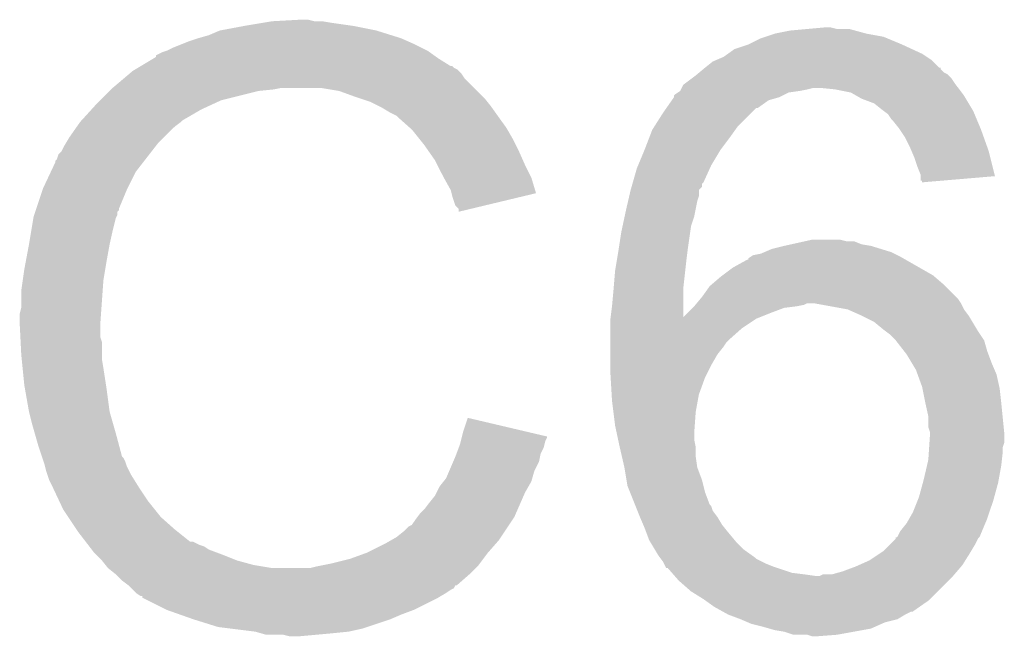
# Model space of a CAD drawing. Extents: x -1.4 to 24.2, y -3.9 to 53.4.
# Tile 22 of 33: x 20.4 to 22, y 26.7 to 27.7. Entities that reach past the tile are written whole.
import ezdxf

# ---------------------------------------------------------------- set-up
doc = ezdxf.new("R2010")
doc.units = 0
doc.layers.add('BLDC_FOC_CLICK_V100_GTO', color=11, linetype='CONTINUOUS')

msp = doc.modelspace()

# ---------------------------------------------------------------- linework, layer by layer
at = {"layer": 'BLDC_FOC_CLICK_V100_GTO'}
for points in [[(20.76958, 27.70886), (20.78482, 27.7114), (20.88134, 27.70886), (20.866102, 27.7114)], [(20.78482, 27.7114), (20.830538, 27.71394), (20.853402, 27.7114), (20.843242, 27.71394)], [(20.680682, 27.68854), (20.698462, 27.69616), (20.979386, 27.68854), (20.955002, 27.69616)], [(20.698462, 27.69616), (20.7391, 27.70378), (20.955002, 27.69616), (20.916898, 27.70378)], [(20.7391, 27.70378), (20.76958, 27.70886), (20.916898, 27.70378), (20.88134, 27.70886)], [(21.607782, 27.69108), (21.63318, 27.69616), (21.757638, 27.69108), (21.739016, 27.69616)], [(21.63318, 27.69616), (21.661118, 27.6987), (21.739016, 27.69616), (21.729704, 27.6987)], [(21.661118, 27.6987), (21.689058, 27.70124), (21.709382, 27.6987), (21.699222, 27.70124)], [(20.634958, 27.6733), (20.647658, 27.67838), (21.0185, 27.6733), (21.00707, 27.67838)], [(20.647658, 27.67838), (20.6629, 27.68346), (21.00707, 27.67838), (20.99564, 27.68346)], [(20.6629, 27.68346), (20.680682, 27.68854), (20.99564, 27.68346), (20.979386, 27.68854)], [(21.5646, 27.6733), (21.584922, 27.68346), (21.81606, 27.6733), (21.791674, 27.68346)], [(21.584922, 27.68346), (21.592536, 27.685998), (21.791674, 27.68346), (21.785582, 27.685998)], [(21.592536, 27.685998), (21.607782, 27.69108), (21.785582, 27.685998), (21.757638, 27.69108)], [(20.604482, 27.6606), (20.612094, 27.663138), (21.042372, 27.6606), (21.038816, 27.663138)], [(20.612094, 27.663138), (20.6121, 27.66314), (21.038816, 27.663138), (21.038814, 27.66314)], [(20.6121, 27.66314), (20.62226, 27.66822), (21.038814, 27.66314), (21.028658, 27.66822)], [(20.62226, 27.66822), (20.634958, 27.6733), (21.028658, 27.66822), (21.0185, 27.6733)], [(21.531066, 27.658058), (21.541738, 27.66568), (21.849082, 27.658058), (21.83257, 27.66568)], [(21.541738, 27.66568), (21.5646, 27.6733), (21.83257, 27.66568), (21.81606, 27.6733)], [(20.568912, 27.63774), (20.590068, 27.65044), (21.07692, 27.63774), (21.0566, 27.65044)], [(20.590068, 27.65044), (20.59432, 27.652992), (21.0566, 27.65044), (21.053026, 27.652992)], [(20.59432, 27.652992), (20.594338, 27.655526), (21.053026, 27.652992), (21.049478, 27.655526)], [(20.594338, 27.655526), (20.604482, 27.6606), (21.049478, 27.655526), (21.042372, 27.6606)], [(21.49348, 27.6352), (21.506182, 27.64536), (21.877022, 27.6352), (21.866862, 27.64536)], [(21.506182, 27.64536), (21.512102, 27.647898), (21.866862, 27.64536), (21.864322, 27.647898)], [(21.512102, 27.647898), (21.523962, 27.652982), (21.864322, 27.647898), (21.856696, 27.652982)], [(21.523962, 27.652982), (21.531066, 27.658058), (21.856696, 27.652982), (21.849082, 27.658058)], [(20.550216, 27.62504), (20.556222, 27.630122), (21.0947, 27.62504), (21.089614, 27.630122)], [(20.556222, 27.630122), (20.560446, 27.632658), (21.089614, 27.630122), (21.087076, 27.632658)], [(20.560446, 27.632658), (20.564676, 27.635198), (21.087076, 27.632658), (21.082004, 27.635198)], [(20.564676, 27.635198), (20.568902, 27.637734), (21.082004, 27.635198), (21.079466, 27.637734)], [(20.568902, 27.637734), (20.568912, 27.63774), (21.079466, 27.637734), (21.07692, 27.63774)], [(21.484332, 27.627578), (21.490424, 27.632654), (21.884644, 27.627578), (21.879566, 27.632654)], [(21.490424, 27.632654), (21.493448, 27.635174), (21.879566, 27.632654), (21.87956, 27.635174)], [(21.493448, 27.635174), (21.49348, 27.6352), (21.87956, 27.635174), (21.877022, 27.6352)], [(20.5232, 27.60218), (20.541208, 27.617418), (21.11502, 27.60218), (21.099782, 27.617418)], [(20.541208, 27.617418), (20.550216, 27.62504), (21.099782, 27.617418), (21.0947, 27.62504)], [(21.461314, 27.6098), (21.471468, 27.61742), (21.90242, 27.6098), (21.89734, 27.61742)], [(21.471468, 27.61742), (21.47824, 27.6225), (21.89734, 27.61742), (21.892256, 27.6225)], [(21.47824, 27.6225), (21.481284, 27.625038), (21.892256, 27.6225), (21.889716, 27.625038)], [(21.481284, 27.625038), (21.484332, 27.627578), (21.889716, 27.625038), (21.884644, 27.627578)], [(20.50288, 27.58186), (20.51812, 27.5971), (20.700998, 27.58186), (20.76196, 27.5971)], [(20.51812, 27.5971), (20.52066, 27.59964), (20.76196, 27.5971), (20.787362, 27.59964)], [(20.52066, 27.59964), (20.5232, 27.60218), (20.787362, 27.59964), (20.800058, 27.60218)], [(20.894038, 27.5971), (20.863558, 27.60218), (21.1201, 27.5971), (21.11502, 27.60218)], [(20.92198, 27.58694), (20.894038, 27.5971), (21.13026, 27.58694), (21.1201, 27.5971)], [(21.449022, 27.594558), (21.452832, 27.5971), (21.630638, 27.594558), (21.64842, 27.5971)], [(21.452832, 27.5971), (21.452842, 27.597106), (21.64842, 27.5971), (21.64845, 27.597106)], [(21.452842, 27.597106), (21.45411, 27.59964), (21.64845, 27.597106), (21.66112, 27.59964)], [(21.45411, 27.59964), (21.455382, 27.60218), (21.66112, 27.59964), (21.671278, 27.60218)], [(21.455382, 27.60218), (21.457924, 27.607256), (21.908136, 27.60218), (21.90433, 27.607256)], [(21.457924, 27.607256), (21.461314, 27.6098), (21.90433, 27.607256), (21.90242, 27.6098)], [(21.706842, 27.59964), (21.681442, 27.60218), (21.910042, 27.59964), (21.908136, 27.60218)], [(21.732236, 27.594562), (21.706842, 27.59964), (21.91385, 27.594562), (21.910042, 27.59964)], [(20.49526, 27.57424), (20.50288, 27.58186), (20.68449, 27.57424), (20.700998, 27.58186)], [(20.929606, 27.584398), (20.92198, 27.58694), (21.132802, 27.584398), (21.13026, 27.58694)], [(20.944838, 27.57932), (20.929606, 27.584398), (21.136866, 27.57932), (21.132802, 27.584398)], [(21.430234, 27.56916), (21.439122, 27.581858), (21.57984, 27.56916), (21.597616, 27.581858)], [(21.439122, 27.581858), (21.442678, 27.586938), (21.597616, 27.581858), (21.615398, 27.586938)], [(21.442678, 27.586938), (21.44268, 27.58694), (21.615398, 27.586938), (21.615402, 27.58694)], [(21.44268, 27.58694), (21.442686, 27.589486), (21.615402, 27.58694), (21.620494, 27.589486)], [(21.442686, 27.589486), (21.44522, 27.59202), (21.620494, 27.589486), (21.625562, 27.59202)], [(21.44522, 27.59202), (21.449022, 27.594558), (21.625562, 27.59202), (21.630638, 27.594558)], [(21.741134, 27.589478), (21.732236, 27.594562), (21.917662, 27.589478), (21.91385, 27.594562)], [(21.750018, 27.5844), (21.741134, 27.589478), (21.92071, 27.5844), (21.917662, 27.589478)], [(21.770338, 27.57678), (21.750018, 27.5844), (21.925282, 27.57678), (21.92071, 27.5844)], [(20.472166, 27.548838), (20.488332, 27.56662), (20.637498, 27.548838), (20.667982, 27.56662)], [(20.488332, 27.56662), (20.49526, 27.57424), (20.667982, 27.56662), (20.68449, 27.57424)], [(20.96008, 27.5717), (20.944838, 27.57932), (21.14296, 27.5717), (21.136866, 27.57932)], [(20.96516, 27.56916), (20.96008, 27.5717), (21.144776, 27.56916), (21.14296, 27.5717)], [(20.977862, 27.56154), (20.96516, 27.56916), (21.150218, 27.56154), (21.144776, 27.56916)], [(21.4249, 27.56154), (21.430228, 27.569154), (21.56968, 27.56154), (21.577294, 27.569154)], [(21.430228, 27.569154), (21.430234, 27.56916), (21.577294, 27.569154), (21.57984, 27.56916)], [(21.78304, 27.56662), (21.770338, 27.57678), (21.93138, 27.56662), (21.925282, 27.57678)], [(21.786422, 27.564084), (21.78304, 27.56662), (21.9329, 27.564084), (21.93138, 27.56662)], [(20.469862, 27.546302), (20.472166, 27.548838), (20.63496, 27.546302), (20.637498, 27.548838)], [(20.988016, 27.556462), (20.977862, 27.56154), (21.153846, 27.556462), (21.150218, 27.56154)], [(20.99056, 27.55392), (20.988016, 27.556462), (21.155662, 27.55392), (21.153846, 27.556462)], [(21.010564, 27.53614), (20.99056, 27.55392), (21.168362, 27.53614), (21.155662, 27.55392)], [(21.410354, 27.53868), (21.4249, 27.56154), (21.54682, 27.53868), (21.56968, 27.56154)], [(21.793198, 27.559002), (21.786422, 27.564084), (21.935018, 27.559002), (21.9329, 27.564084)], [(21.79828, 27.55138), (21.793198, 27.559002), (21.938194, 27.55138), (21.935018, 27.559002)], [(21.80082, 27.54884), (21.79828, 27.55138), (21.939252, 27.54884), (21.938194, 27.55138)], [(21.81098, 27.53614), (21.80082, 27.54884), (21.944542, 27.53614), (21.939252, 27.54884)], [(20.452078, 27.5209), (20.464524, 27.538678), (20.607022, 27.5209), (20.6248, 27.538678)], [(20.464524, 27.538678), (20.46986, 27.5463), (20.6248, 27.538678), (20.634958, 27.5463)], [(20.46986, 27.5463), (20.469862, 27.546302), (20.634958, 27.5463), (20.63496, 27.546302)], [(21.01342, 27.5336), (21.010564, 27.53614), (21.169814, 27.5336), (21.168362, 27.53614)], [(21.025612, 27.51836), (21.01342, 27.5336), (21.17852, 27.51836), (21.169814, 27.5336)], [(21.402236, 27.5209), (21.407122, 27.5336), (21.53412, 27.5209), (21.54319, 27.5336)], [(21.407122, 27.5336), (21.410354, 27.53868), (21.54319, 27.5336), (21.54682, 27.53868)], [(21.812674, 27.5336), (21.81098, 27.53614), (21.9456, 27.5336), (21.944542, 27.53614)], [(21.821138, 27.520902), (21.812674, 27.5336), (21.950136, 27.520902), (21.9456, 27.5336)], [(20.445982, 27.510738), (20.452078, 27.5209), (20.59686, 27.510738), (20.607022, 27.5209)], [(21.03374, 27.5082), (21.025612, 27.51836), (21.1836, 27.5082), (21.17852, 27.51836)], [(21.39442, 27.50058), (21.402236, 27.5209), (21.518878, 27.50058), (21.53412, 27.5209)], [(21.82876, 27.50566), (21.821138, 27.520902), (21.955578, 27.50566), (21.950136, 27.520902)], [(20.439382, 27.498044), (20.44446, 27.508198), (20.586986, 27.498044), (20.594884, 27.508198)], [(20.44446, 27.508198), (20.445982, 27.510738), (20.594884, 27.508198), (20.59686, 27.510738)], [(21.040852, 27.49804), (21.03374, 27.5082), (21.18868, 27.49804), (21.1836, 27.5082)], [(21.383834, 27.475178), (21.394418, 27.500578), (21.50364, 27.475178), (21.518878, 27.500578)], [(21.394418, 27.500578), (21.39442, 27.50058), (21.518878, 27.500578), (21.518878, 27.50058)], [(21.832026, 27.49804), (21.82876, 27.50566), (21.958298, 27.49804), (21.955578, 27.50566)], [(20.429226, 27.482806), (20.43176, 27.485344), (20.575134, 27.482806), (20.577108, 27.485344)], [(20.43176, 27.485344), (20.434304, 27.492958), (20.577108, 27.485344), (20.58303, 27.492958)], [(20.434304, 27.492958), (20.439382, 27.498044), (20.58303, 27.492958), (20.586986, 27.498044)], [(21.051518, 27.482796), (21.040852, 27.49804), (21.195456, 27.482796), (21.18868, 27.49804)], [(21.83638, 27.487878), (21.832026, 27.49804), (21.960832, 27.487878), (21.958298, 27.49804)], [(21.84146, 27.472638), (21.83638, 27.487878), (21.964632, 27.472638), (21.960832, 27.487878)], [(20.422046, 27.465018), (20.42922, 27.480264), (20.5613, 27.465018), (20.573158, 27.480264)], [(20.42922, 27.480264), (20.429226, 27.482806), (20.573158, 27.480264), (20.575134, 27.482806)], [(21.055328, 27.47518), (21.051518, 27.482796), (21.19884, 27.47518), (21.195456, 27.482796)], [(21.06422, 27.4574), (21.055328, 27.47518), (21.207732, 27.4574), (21.19884, 27.47518)], [(21.375188, 27.447244), (21.38172, 27.470102), (21.490938, 27.447244), (21.50133, 27.470102)], [(21.38172, 27.470102), (21.383834, 27.475178), (21.50133, 27.470102), (21.50364, 27.475178)], [(21.846538, 27.459944), (21.84146, 27.472638), (21.967796, 27.459944), (21.964632, 27.472638)], [(20.4089, 27.43708), (20.422046, 27.465018), (20.54733, 27.43708), (20.5613, 27.465018)], [(21.065634, 27.454858), (21.06422, 27.4574), (21.209002, 27.454858), (21.207732, 27.4574)], [(21.07692, 27.434542), (21.065634, 27.454858), (21.215072, 27.434542), (21.209002, 27.454858)], [(21.84654, 27.457398), (21.846538, 27.459944), (21.96843, 27.457398), (21.967796, 27.459944)], [(21.84654, 27.449806), (21.84654, 27.457398), (21.878982, 27.449806), (21.96843, 27.457398)], [(20.408052, 27.43454), (20.4089, 27.43708), (20.54606, 27.43454), (20.54733, 27.43708)], [(21.37156, 27.43454), (21.373008, 27.439614), (21.48332, 27.43454), (21.488394, 27.439614)], [(21.373008, 27.439614), (21.374462, 27.444698), (21.488394, 27.439614), (21.4884, 27.444698)], [(21.374462, 27.444698), (21.375188, 27.447244), (21.4884, 27.444698), (21.490938, 27.447244)], [(21.849054, 27.44978), (21.84654, 27.449806), (21.878674, 27.44978), (21.878982, 27.449806)], [(21.84908, 27.447268), (21.849054, 27.44978), (21.84908, 27.447268), (21.878674, 27.44978)], [(20.397892, 27.404056), (20.408052, 27.43454), (20.53336, 27.404056), (20.54606, 27.43454)], [(21.078194, 27.429454), (21.07692, 27.434542), (21.216592, 27.429454), (21.215072, 27.434542)], [(21.079462, 27.42438), (21.078194, 27.429454), (21.195428, 27.42438), (21.216592, 27.429454)], [(21.08454, 27.409144), (21.079462, 27.42438), (21.13188, 27.409144), (21.195428, 27.42438)], [(21.367456, 27.416758), (21.369214, 27.424378), (21.48078, 27.416758), (21.483318, 27.424378)], [(21.369214, 27.424378), (21.371558, 27.434538), (21.483318, 27.424378), (21.48332, 27.434538)], [(21.371558, 27.434538), (21.37156, 27.43454), (21.48332, 27.434538), (21.48332, 27.43454)], [(20.397044, 27.401514), (20.397892, 27.404056), (20.533354, 27.401514), (20.53336, 27.404056)], [(21.089614, 27.404066), (21.08454, 27.409144), (21.110698, 27.404066), (21.13188, 27.409144)], [(21.08962, 27.399012), (21.089614, 27.404066), (21.08962, 27.399012), (21.110698, 27.404066)], [(21.36394, 27.40152), (21.367456, 27.416758), (21.47773, 27.40152), (21.48078, 27.416758)], [(20.38985, 27.3685), (20.393236, 27.388818), (20.5232, 27.3685), (20.528278, 27.388818)], [(20.393236, 27.388818), (20.393662, 27.391362), (20.528278, 27.388818), (20.52955, 27.391362)], [(20.393662, 27.391362), (20.394506, 27.393896), (20.52955, 27.391362), (20.530818, 27.393896)], [(20.394506, 27.393896), (20.3962, 27.398978), (20.530818, 27.393896), (20.53082, 27.398978)], [(20.3962, 27.398978), (20.397044, 27.401514), (20.53082, 27.398978), (20.533354, 27.401514)], [(21.358496, 27.376118), (21.361762, 27.39136), (21.47062, 27.376118), (21.475698, 27.39136)], [(21.361762, 27.39136), (21.36394, 27.40152), (21.475698, 27.39136), (21.47773, 27.40152)], [(21.35632, 27.36596), (21.358496, 27.376118), (21.469168, 27.36596), (21.47062, 27.376118)], [(20.38604, 27.34564), (20.38985, 27.3685), (20.51812, 27.34564), (20.5232, 27.3685)], [(21.352412, 27.34056), (21.35632, 27.36596), (21.46554, 27.34056), (21.469168, 27.36596)], [(20.3808, 27.3177), (20.38604, 27.34564), (20.51304, 27.3177), (20.51812, 27.34564)], [(21.35124, 27.33294), (21.352412, 27.34056), (21.464586, 27.33294), (21.46554, 27.34056)], [(21.602702, 27.33802), (21.62302, 27.3431), (21.781772, 27.33802), (21.765262, 27.3431)], [(21.62302, 27.3431), (21.63445, 27.34564), (21.765262, 27.3431), (21.750022, 27.34564)], [(21.63445, 27.34564), (21.657302, 27.350718), (21.750022, 27.34564), (21.737324, 27.350718)], [(21.657302, 27.350718), (21.65731, 27.35072), (21.737324, 27.350718), (21.724622, 27.35072)], [(21.65731, 27.35072), (21.668742, 27.35326), (21.724622, 27.35072), (21.714462, 27.35326)], [(21.349122, 27.32024), (21.35124, 27.33294), (21.463, 27.32024), (21.464586, 27.33294)], [(21.5646, 27.320266), (21.564608, 27.32278), (21.822364, 27.320266), (21.817964, 27.32278)], [(21.564608, 27.32278), (21.56841, 27.32532), (21.817964, 27.32278), (21.813518, 27.32532)], [(21.56841, 27.32532), (21.572218, 27.327862), (21.813518, 27.32532), (21.808436, 27.327862)], [(21.572218, 27.327862), (21.584922, 27.330402), (21.808436, 27.327862), (21.803356, 27.330402)], [(21.584922, 27.330402), (21.590844, 27.33294), (21.803356, 27.330402), (21.79828, 27.33294)], [(21.590844, 27.33294), (21.602702, 27.33802), (21.79828, 27.33294), (21.781772, 27.33802)], [(20.37842, 27.305), (20.3808, 27.3177), (20.510922, 27.305), (20.51304, 27.3177)], [(21.34616, 27.30246), (21.349122, 27.32024), (21.461024, 27.30246), (21.463, 27.32024)], [(21.522264, 27.29484), (21.5392, 27.307542), (21.866856, 27.29484), (21.84463, 27.307542)], [(21.5392, 27.307542), (21.562066, 27.32024), (21.84463, 27.307542), (21.822408, 27.32024)], [(21.562066, 27.32024), (21.5646, 27.320266), (21.822408, 27.32024), (21.822364, 27.320266)], [(20.37588, 27.287222), (20.37842, 27.305), (20.50796, 27.287222), (20.510922, 27.305)], [(21.34383, 27.274518), (21.34616, 27.30246), (21.45792, 27.274518), (21.461024, 27.30246)], [(21.504062, 27.279602), (21.518878, 27.2923), (21.88464, 27.279602), (21.869822, 27.2923)], [(21.518878, 27.2923), (21.522264, 27.29484), (21.869822, 27.2923), (21.866856, 27.29484)], [(20.37334, 27.26944), (20.37588, 27.287222), (20.506688, 27.26944), (20.50796, 27.287222)], [(21.34362, 27.27198), (21.34383, 27.274518), (21.457924, 27.27198), (21.45792, 27.274518)], [(21.4884, 27.25928), (21.5011, 27.277062), (21.904962, 27.25928), (21.88718, 27.277062)], [(21.5011, 27.277062), (21.504062, 27.279602), (21.88718, 27.277062), (21.88464, 27.279602)], [(20.37334, 27.241502), (20.37334, 27.26944), (20.504694, 27.241502), (20.506688, 27.26944)], [(21.34108, 27.24404), (21.34362, 27.27198), (21.45795, 27.24404), (21.457924, 27.27198)], [(21.486282, 27.25674), (21.4884, 27.25928), (21.9075, 27.25674), (21.904962, 27.25928)], [(21.338862, 27.2263), (21.34108, 27.24404), (21.457966, 27.2263), (21.45795, 27.24404)], [(21.47316, 27.2415), (21.4757, 27.24404), (21.623022, 27.2415), (21.643338, 27.24404)], [(21.4757, 27.24404), (21.477818, 27.246582), (21.643338, 27.24404), (21.656042, 27.246582)], [(21.477818, 27.246582), (21.479932, 27.24912), (21.656042, 27.246582), (21.661124, 27.24912)], [(21.479932, 27.24912), (21.486282, 27.25674), (21.91258, 27.24912), (21.9075, 27.25674)], [(21.67129, 27.249118), (21.671278, 27.24912), (21.91258, 27.249118), (21.91258, 27.24912)], [(21.72713, 27.238964), (21.67129, 27.249118), (21.917662, 27.238964), (21.91258, 27.249118)], [(20.3708, 27.231342), (20.37334, 27.241502), (20.503968, 27.231342), (20.504694, 27.241502)], [(20.3708, 27.216102), (20.3708, 27.231342), (20.50288, 27.216102), (20.503968, 27.231342)], [(21.33854, 27.22372), (21.338862, 27.2263), (21.5773, 27.22372), (21.58375, 27.2263)], [(21.457966, 27.2263), (21.465542, 27.23388), (21.58375, 27.2263), (21.6027, 27.23388)], [(21.465542, 27.23388), (21.47316, 27.2415), (21.6027, 27.23388), (21.623022, 27.2415)], [(21.727162, 27.238958), (21.72713, 27.238964), (21.917668, 27.238958), (21.917662, 27.238964)], [(21.75002, 27.2288), (21.727162, 27.238958), (21.925282, 27.2288), (21.917668, 27.238958)], [(21.750024, 27.228798), (21.75002, 27.2288), (21.925282, 27.228798), (21.925282, 27.2288)], [(21.770338, 27.21864), (21.750024, 27.228798), (21.931376, 27.21864), (21.925282, 27.228798)], [(20.3708, 27.2161), (20.3708, 27.216102), (20.502882, 27.2161), (20.50288, 27.216102)], [(20.371944, 27.193238), (20.3708, 27.2161), (20.502882, 27.193238), (20.502882, 27.2161)], [(21.33854, 27.20848), (21.33854, 27.22372), (21.55444, 27.20848), (21.5773, 27.22372)], [(21.78558, 27.20594), (21.770338, 27.21864), (21.938996, 27.20594), (21.931376, 27.21864)], [(21.33854, 27.18816), (21.33854, 27.20848), (21.53158, 27.18816), (21.55444, 27.20848)], [(21.788966, 27.2034), (21.78558, 27.20594), (21.940518, 27.2034), (21.938996, 27.20594)], [(21.79574, 27.198318), (21.788966, 27.2034), (21.94391, 27.198318), (21.940518, 27.2034)], [(21.805894, 27.188164), (21.79574, 27.198318), (21.950682, 27.188164), (21.94391, 27.198318)], [(20.372326, 27.185616), (20.371944, 27.193238), (20.50542, 27.185616), (20.502882, 27.193238)], [(20.37334, 27.1653), (20.372326, 27.185616), (20.50542, 27.1653), (20.50542, 27.185616)], [(21.33854, 27.185622), (21.33854, 27.18816), (21.529042, 27.185622), (21.53158, 27.18816)], [(21.33854, 27.178), (21.33854, 27.185622), (21.52396, 27.178), (21.529042, 27.185622)], [(21.33854, 27.165298), (21.33854, 27.178), (21.5138, 27.165298), (21.52396, 27.178)], [(21.8059, 27.188158), (21.805894, 27.188164), (21.950684, 27.188158), (21.950682, 27.188164)], [(21.81973, 27.17038), (21.8059, 27.188158), (21.95576, 27.17038), (21.950684, 27.188158)], [(20.374104, 27.157678), (20.37334, 27.1653), (20.50542, 27.157678), (20.50542, 27.1653)], [(21.33854, 27.147518), (21.33854, 27.165298), (21.50364, 27.147518), (21.5138, 27.165298)], [(21.823682, 27.165298), (21.81973, 27.17038), (21.957666, 27.165298), (21.95576, 27.17038)], [(21.832826, 27.15006), (21.823682, 27.165298), (21.96338, 27.15006), (21.957666, 27.165298)], [(20.375626, 27.14244), (20.374104, 27.157678), (20.50796, 27.14244), (20.50542, 27.157678)], [(21.33854, 27.132278), (21.33854, 27.147518), (21.496018, 27.132278), (21.50364, 27.147518)], [(21.83892, 27.1399), (21.832826, 27.15006), (21.967734, 27.1399), (21.96338, 27.15006)], [(20.37842, 27.114498), (20.375626, 27.14244), (20.51226, 27.114498), (20.50796, 27.14244)], [(21.33884, 27.1272), (21.33854, 27.132278), (21.49348, 27.1272), (21.496018, 27.132278)], [(21.841692, 27.132278), (21.83892, 27.1399), (21.971, 27.132278), (21.967734, 27.1399)], [(21.84908, 27.111958), (21.841692, 27.132278), (21.975516, 27.111958), (21.971, 27.132278)], [(20.379318, 27.10942), (20.37842, 27.114498), (20.51304, 27.10942), (20.51226, 27.114498)], [(21.340484, 27.09926), (21.33884, 27.1272), (21.483322, 27.09926), (21.49348, 27.1272)], [(20.38604, 27.07132), (20.379318, 27.10942), (20.51812, 27.07132), (20.51304, 27.10942)], [(21.34108, 27.0891), (21.340484, 27.09926), (21.481472, 27.0891), (21.483322, 27.09926)], [(21.84959, 27.109418), (21.84908, 27.111958), (21.97608, 27.109418), (21.975516, 27.111958)], [(21.85416, 27.08656), (21.84959, 27.109418), (21.97862, 27.08656), (21.97608, 27.109418)], [(21.343304, 27.071322), (21.34108, 27.0891), (21.47824, 27.071322), (21.481472, 27.0891)], [(21.85924, 27.063698), (21.85416, 27.08656), (21.980908, 27.063698), (21.97862, 27.08656)], [(20.386042, 27.071318), (20.38604, 27.07132), (20.51812, 27.071318), (20.51812, 27.07132)], [(20.39112, 27.051), (20.386042, 27.071318), (20.523926, 27.051), (20.51812, 27.071318)], [(21.34616, 27.04846), (21.343304, 27.071322), (21.476606, 27.04846), (21.47824, 27.071322)], [(20.395476, 27.03576), (20.39112, 27.051), (20.52828, 27.03576), (20.523926, 27.051)], [(21.09724, 27.038298), (21.104884, 27.061156), (21.201956, 27.038298), (21.104884, 27.061156)], [(21.348882, 27.03576), (21.34616, 27.04846), (21.4757, 27.03576), (21.476606, 27.04846)], [(21.859242, 27.045918), (21.85924, 27.063698), (21.982686, 27.045918), (21.980908, 27.063698)], [(20.40128, 27.01544), (20.395476, 27.03576), (20.533702, 27.01544), (20.52828, 27.03576)], [(21.095328, 27.030658), (21.09724, 27.038298), (21.2344, 27.030658), (21.201956, 27.038298)], [(21.35106, 27.025602), (21.348882, 27.03576), (21.4757, 27.025602), (21.4757, 27.03576)], [(21.86178, 27.038296), (21.859242, 27.045918), (21.983448, 27.038296), (21.982686, 27.045918)], [(21.86178, 27.035762), (21.86178, 27.038296), (21.9837, 27.035762), (21.983448, 27.038296)], [(21.86178, 27.03068), (21.86178, 27.035762), (21.983698, 27.03068), (21.9837, 27.035762)], [(21.090252, 27.012898), (21.09216, 27.017982), (21.22932, 27.012898), (21.230588, 27.017982)], [(21.09216, 27.017982), (21.093428, 27.023058), (21.230588, 27.017982), (21.231858, 27.023058)], [(21.093428, 27.023058), (21.094698, 27.028136), (21.231858, 27.023058), (21.234398, 27.028136)], [(21.094698, 27.028136), (21.095328, 27.030658), (21.234398, 27.028136), (21.2344, 27.030658)], [(21.35378, 27.012902), (21.35106, 27.025602), (21.47824, 27.012902), (21.4757, 27.025602)], [(21.860594, 27.012896), (21.861102, 27.020518), (21.98116, 27.012896), (21.983698, 27.020518)], [(21.861102, 27.020518), (21.86178, 27.03068), (21.983698, 27.020518), (21.983698, 27.03068)], [(20.407206, 26.997662), (20.40128, 27.01544), (20.538444, 26.997662), (20.533702, 27.01544)], [(21.08454, 26.99766), (21.086444, 27.002738), (21.223222, 26.99766), (21.22424, 27.002738)], [(21.086444, 27.002738), (21.090252, 27.012898), (21.22424, 27.002738), (21.22932, 27.012898)], [(21.35378, 27.0129), (21.35378, 27.012902), (21.47824, 27.0129), (21.47824, 27.012902)], [(21.357298, 26.997662), (21.35378, 27.0129), (21.47824, 26.997662), (21.47824, 27.0129)], [(21.85924, 26.992578), (21.860086, 27.00528), (21.979748, 26.992578), (21.98116, 27.00528)], [(21.860086, 27.00528), (21.860594, 27.012896), (21.98116, 27.00528), (21.98116, 27.012896)], [(20.408056, 26.995116), (20.407206, 26.997662), (20.540982, 26.995116), (20.538444, 26.997662)], [(20.409748, 26.990038), (20.408056, 26.995116), (20.54352, 26.990038), (20.540982, 26.995116)], [(20.41144, 26.984958), (20.409748, 26.990038), (20.545214, 26.984958), (20.54352, 26.990038)], [(20.412076, 26.98242), (20.41144, 26.984958), (20.54606, 26.98242), (20.545214, 26.984958)], [(21.07474, 26.974798), (21.081272, 26.990038), (21.214078, 26.974798), (21.221698, 26.990038)], [(21.081272, 26.990038), (21.08454, 26.99766), (21.221698, 26.990038), (21.223222, 26.99766)], [(21.3614, 26.979882), (21.357298, 26.997662), (21.48078, 26.979882), (21.47824, 26.997662)], [(21.856894, 26.98242), (21.85924, 26.992578), (21.97862, 26.98242), (21.979748, 26.992578)], [(20.413982, 26.9748), (20.412076, 26.98242), (20.549872, 26.9748), (20.54606, 26.98242)], [(20.416522, 26.967182), (20.413982, 26.9748), (20.55368, 26.967182), (20.549872, 26.9748)], [(21.0693, 26.962102), (21.07474, 26.974798), (21.21045, 26.962102), (21.214078, 26.974798)], [(21.3614, 26.97988), (21.3614, 26.979882), (21.480782, 26.97988), (21.48078, 26.979882)], [(21.364788, 26.959562), (21.3614, 26.97988), (21.488398, 26.959562), (21.480782, 26.97988)], [(21.85162, 26.95956), (21.856894, 26.98242), (21.974462, 26.95956), (21.97862, 26.98242)], [(20.41906, 26.959562), (20.416522, 26.967182), (20.558444, 26.959562), (20.55368, 26.967182)], [(20.4216, 26.95448), (20.41906, 26.959562), (20.561618, 26.95448), (20.558444, 26.959562)], [(20.425186, 26.94686), (20.4216, 26.95448), (20.56638, 26.94686), (20.561618, 26.95448)], [(21.05914, 26.949396), (21.065234, 26.957018), (21.204644, 26.949396), (21.209, 26.957018)], [(21.065234, 26.957018), (21.0693, 26.962102), (21.209, 26.957018), (21.21045, 26.962102)], [(21.36648, 26.949402), (21.364788, 26.959562), (21.49094, 26.949402), (21.488398, 26.959562)], [(21.844, 26.931618), (21.850234, 26.95448), (21.967304, 26.931618), (21.97354, 26.95448)], [(21.850234, 26.95448), (21.85162, 26.95956), (21.97354, 26.95448), (21.974462, 26.95956)], [(20.435944, 26.924), (20.425186, 26.94686), (20.58162, 26.924), (20.56638, 26.94686)], [(21.051522, 26.934162), (21.05406, 26.93924), (21.196618, 26.934162), (21.19884, 26.93924)], [(21.05406, 26.93924), (21.05914, 26.949396), (21.19884, 26.93924), (21.204644, 26.949396)], [(21.370544, 26.939242), (21.36648, 26.949402), (21.49348, 26.939242), (21.49094, 26.949402)], [(21.37867, 26.918926), (21.370544, 26.939242), (21.5011, 26.918926), (21.49348, 26.939242)], [(20.44192, 26.911296), (20.435944, 26.924), (20.591784, 26.911296), (20.58162, 26.924)], [(21.03374, 26.911302), (21.04136, 26.92146), (21.186616, 26.911302), (21.19106, 26.92146)], [(21.04136, 26.92146), (21.051522, 26.934162), (21.19106, 26.92146), (21.196618, 26.934162)], [(21.83384, 26.906218), (21.841968, 26.92654), (21.959144, 26.906218), (21.96592, 26.92654)], [(21.841968, 26.92654), (21.844, 26.931618), (21.96592, 26.92654), (21.967304, 26.931618)], [(20.450386, 26.8986), (20.44192, 26.911296), (20.60194, 26.8986), (20.591784, 26.911296)], [(21.022308, 26.898598), (21.026122, 26.90368), (21.181058, 26.898598), (21.18328, 26.90368)], [(21.026122, 26.90368), (21.03374, 26.911302), (21.18328, 26.90368), (21.186616, 26.911302)], [(21.379688, 26.916382), (21.37867, 26.918926), (21.503636, 26.916382), (21.5011, 26.918926)], [(21.382736, 26.908762), (21.379688, 26.916382), (21.50618, 26.908762), (21.503636, 26.916382)], [(21.3868, 26.8986), (21.382736, 26.908762), (21.5138, 26.8986), (21.50618, 26.908762)], [(21.828034, 26.896062), (21.83384, 26.906218), (21.95576, 26.896062), (21.959144, 26.906218)], [(20.463932, 26.878282), (20.450386, 26.8986), (20.624798, 26.878282), (20.60194, 26.8986)], [(21.013416, 26.885904), (21.0185, 26.89352), (21.172594, 26.885904), (21.177672, 26.89352)], [(21.0185, 26.89352), (21.022308, 26.898598), (21.177672, 26.89352), (21.181058, 26.898598)], [(21.392242, 26.885902), (21.3868, 26.8986), (21.521418, 26.885902), (21.5138, 26.8986)], [(21.813518, 26.875736), (21.82368, 26.888442), (21.947288, 26.875736), (21.952584, 26.888442)], [(21.82368, 26.888442), (21.828034, 26.896062), (21.952584, 26.888442), (21.95576, 26.896062)], [(20.46732, 26.8732), (20.463932, 26.878282), (20.631152, 26.8732), (20.624798, 26.878282)], [(20.479044, 26.85796), (20.46732, 26.8732), (20.650202, 26.85796), (20.631152, 26.8732)], [(20.988014, 26.86558), (21.00072, 26.87574), (21.159046, 26.86558), (21.16582, 26.87574)], [(21.00072, 26.87574), (21.008344, 26.883362), (21.16582, 26.87574), (21.1709, 26.883362)], [(21.008344, 26.883362), (21.013416, 26.885904), (21.1709, 26.883362), (21.172594, 26.885904)], [(21.39442, 26.88082), (21.392242, 26.885902), (21.525484, 26.88082), (21.521418, 26.885902)], [(21.397278, 26.8732), (21.39442, 26.88082), (21.53158, 26.8732), (21.525484, 26.88082)], [(21.40204, 26.860494), (21.397278, 26.8732), (21.54217, 26.860494), (21.53158, 26.8732)], [(21.808426, 26.865584), (21.813518, 26.875736), (21.943058, 26.865584), (21.947288, 26.875736)], [(20.479046, 26.857958), (20.479044, 26.85796), (20.655284, 26.857958), (20.650202, 26.85796)], [(20.482952, 26.85288), (20.479046, 26.857958), (20.665442, 26.85288), (20.655284, 26.857958)], [(20.939762, 26.840182), (20.970238, 26.85542), (21.13788, 26.840182), (21.151214, 26.85542)], [(20.970238, 26.85542), (20.979122, 26.860498), (21.151214, 26.85542), (21.15566, 26.860498)], [(20.979122, 26.860498), (20.988014, 26.86558), (21.15566, 26.860498), (21.159046, 26.86558)], [(21.403562, 26.85796), (21.40204, 26.860494), (21.54428, 26.85796), (21.54217, 26.860494)], [(21.411182, 26.845262), (21.403562, 26.85796), (21.556978, 26.845262), (21.54428, 26.85796)], [(21.795742, 26.852882), (21.805894, 26.863032), (21.93544, 26.852882), (21.940514, 26.863032)], [(21.805894, 26.863036), (21.805902, 26.865558), (21.940518, 26.863036), (21.943032, 26.865558)], [(21.805894, 26.863032), (21.805894, 26.863036), (21.940514, 26.863032), (21.940518, 26.863036)], [(21.805902, 26.865558), (21.808426, 26.865582), (21.943032, 26.865558), (21.943056, 26.865582)], [(21.808426, 26.865582), (21.808426, 26.865584), (21.943056, 26.865582), (21.943058, 26.865584)], [(20.484908, 26.850338), (20.482952, 26.85288), (20.673064, 26.850338), (20.665442, 26.85288)], [(20.488814, 26.84526), (20.484908, 26.850338), (20.680676, 26.84526), (20.673064, 26.850338)], [(20.49272, 26.840182), (20.488814, 26.84526), (20.69422, 26.840182), (20.680676, 26.84526)], [(20.495262, 26.83764), (20.49272, 26.840182), (20.701, 26.83764), (20.69422, 26.840182)], [(20.91182, 26.830022), (20.93976, 26.84018), (21.130258, 26.830022), (21.137878, 26.84018)], [(20.93976, 26.84018), (20.939762, 26.840182), (21.137878, 26.84018), (21.13788, 26.840182)], [(21.417278, 26.835102), (21.411182, 26.845262), (21.571202, 26.835102), (21.556978, 26.845262)], [(21.76272, 26.82748), (21.78177, 26.84018), (21.919882, 26.82748), (21.92782, 26.84018)], [(21.78177, 26.84018), (21.78558, 26.84272), (21.92782, 26.84018), (21.929342, 26.84272)], [(21.78558, 26.84272), (21.795742, 26.852882), (21.929342, 26.84272), (21.93544, 26.852882)], [(20.50542, 26.82748), (20.495262, 26.83764), (20.726396, 26.82748), (20.701, 26.83764)], [(20.505422, 26.827478), (20.50542, 26.82748), (20.7264, 26.827478), (20.726396, 26.82748)], [(20.511516, 26.81986), (20.505422, 26.827478), (20.75434, 26.81986), (20.7264, 26.827478)], [(20.88134, 26.8224), (20.91182, 26.830022), (21.124542, 26.8224), (21.130258, 26.830022)], [(21.419184, 26.83256), (21.417278, 26.835102), (21.57476, 26.83256), (21.571202, 26.835102)], [(21.421086, 26.830022), (21.419184, 26.83256), (21.5773, 26.830022), (21.57476, 26.83256)], [(21.424898, 26.824936), (21.421086, 26.830022), (21.58747, 26.824936), (21.5773, 26.830022)], [(21.426168, 26.8224), (21.424898, 26.824936), (21.59254, 26.8224), (21.58747, 26.824936)], [(21.74557, 26.819858), (21.76272, 26.82748), (21.91512, 26.819858), (21.919882, 26.82748)], [(20.515578, 26.814782), (20.511516, 26.81986), (20.78481, 26.814782), (20.75434, 26.81986)], [(20.515582, 26.81478), (20.515578, 26.814782), (20.784822, 26.81478), (20.78481, 26.814782)], [(20.528278, 26.804622), (20.515582, 26.81478), (21.1074, 26.804622), (21.117558, 26.81478)], [(20.845782, 26.81478), (20.85594, 26.81732), (21.117558, 26.81478), (21.120098, 26.81732)], [(20.85594, 26.81732), (20.86864, 26.81986), (21.120098, 26.81732), (21.122638, 26.81986)], [(20.86864, 26.81986), (20.88134, 26.8224), (21.122638, 26.81986), (21.124542, 26.8224)], [(21.428712, 26.81732), (21.426168, 26.8224), (21.60524, 26.81732), (21.59254, 26.8224)], [(21.429974, 26.814798), (21.428712, 26.81732), (21.612808, 26.814798), (21.60524, 26.81732)], [(21.432516, 26.81478), (21.429974, 26.814798), (21.612862, 26.81478), (21.612808, 26.814798)], [(21.439184, 26.807162), (21.432516, 26.81478), (21.635718, 26.807162), (21.612862, 26.81478)], [(21.441408, 26.80462), (21.439184, 26.807162), (21.65604, 26.80462), (21.635718, 26.807162)], [(21.701758, 26.80462), (21.719542, 26.809702), (21.902058, 26.80462), (21.906414, 26.809702)], [(21.719542, 26.809702), (21.73986, 26.81732), (21.906414, 26.809702), (21.912944, 26.81732)], [(21.73986, 26.81732), (21.74557, 26.819858), (21.912944, 26.81732), (21.91512, 26.819858)], [(20.528282, 26.80462), (20.528278, 26.804622), (21.1074, 26.80462), (21.1074, 26.804622)], [(20.53844, 26.794462), (20.528282, 26.80462), (21.095788, 26.794462), (21.1074, 26.80462)], [(20.548598, 26.78684), (20.53844, 26.794462), (21.087078, 26.78684), (21.095788, 26.794462)], [(21.44363, 26.80208), (21.441408, 26.80462), (21.67382, 26.80208), (21.65604, 26.80462)], [(21.450298, 26.79446), (21.44363, 26.80208), (21.89226, 26.79446), (21.899882, 26.80208)], [(21.470618, 26.77668), (21.450298, 26.79446), (21.87448, 26.77668), (21.89226, 26.79446)], [(21.681436, 26.80208), (21.686516, 26.804618), (21.899882, 26.80208), (21.902056, 26.804618)], [(21.686516, 26.804618), (21.701758, 26.80462), (21.902056, 26.804618), (21.902058, 26.80462)], [(20.548618, 26.786822), (20.548598, 26.78684), (21.084534, 26.786822), (21.087078, 26.78684)], [(20.553678, 26.781762), (20.548618, 26.786822), (21.081994, 26.781762), (21.084534, 26.786822)], [(20.556222, 26.779218), (20.553678, 26.781762), (21.076918, 26.779218), (21.081994, 26.781762)], [(20.561298, 26.774142), (20.556222, 26.779218), (21.069304, 26.774142), (21.076918, 26.779218)], [(20.561302, 26.77414), (20.561298, 26.774142), (21.069302, 26.77414), (21.069304, 26.774142)], [(20.568914, 26.769064), (20.561302, 26.77414), (21.06084, 26.769064), (21.069302, 26.77414)], [(21.49094, 26.76398), (21.470618, 26.77668), (21.86178, 26.76398), (21.87448, 26.77668)], [(20.571434, 26.76906), (20.568914, 26.769064), (21.060834, 26.76906), (21.06084, 26.769064)], [(20.57146, 26.766538), (20.571434, 26.76906), (21.05663, 26.766538), (21.060834, 26.76906)], [(20.571496, 26.76652), (20.57146, 26.766538), (21.0566, 26.76652), (21.05663, 26.766538)], [(20.6121, 26.7462), (20.571496, 26.76652), (21.01596, 26.7462), (21.0566, 26.76652)], [(21.494496, 26.76144), (21.49094, 26.76398), (21.85924, 26.76144), (21.86178, 26.76398)], [(21.508718, 26.75128), (21.494496, 26.76144), (21.844724, 26.75128), (21.85924, 26.76144)], [(20.63369, 26.73858), (20.6121, 26.7462), (20.99564, 26.73858), (21.01596, 26.7462)], [(21.522434, 26.74366), (21.508718, 26.75128), (21.83384, 26.74366), (21.844724, 26.75128)], [(21.522438, 26.743658), (21.522434, 26.74366), (21.831296, 26.743658), (21.83384, 26.74366)], [(21.531578, 26.73858), (21.522438, 26.743658), (21.821142, 26.73858), (21.831296, 26.743658)], [(20.65528, 26.73096), (20.63369, 26.73858), (20.97786, 26.73096), (20.99564, 26.73858)], [(20.695918, 26.71826), (20.65528, 26.73096), (20.939758, 26.71826), (20.97786, 26.73096)], [(21.5519, 26.73096), (21.531578, 26.73858), (21.808444, 26.73096), (21.821142, 26.73858)], [(21.551906, 26.730958), (21.5519, 26.73096), (21.808442, 26.730958), (21.808444, 26.73096)], [(21.563756, 26.72588), (21.551906, 26.730958), (21.788118, 26.72588), (21.808442, 26.730958)], [(21.569678, 26.723342), (21.563756, 26.72588), (21.782406, 26.723342), (21.788118, 26.72588)], [(20.716238, 26.71572), (20.695918, 26.71826), (20.932138, 26.71572), (20.939758, 26.71826)], [(20.756878, 26.71064), (20.716238, 26.71572), (20.909278, 26.71064), (20.932138, 26.71572)], [(20.765768, 26.7081), (20.756878, 26.71064), (20.88388, 26.7081), (20.909278, 26.71064)], [(21.59, 26.71826), (21.569678, 26.723342), (21.770972, 26.71826), (21.782406, 26.723342)], [(21.59889, 26.71572), (21.59, 26.71826), (21.765258, 26.71572), (21.770972, 26.71826)], [(21.607778, 26.71318), (21.59889, 26.71572), (21.751288, 26.71318), (21.765258, 26.71572)], [(21.62302, 26.71064), (21.607778, 26.71318), (21.737318, 26.71064), (21.751288, 26.71318)], [(21.638258, 26.705562), (21.62302, 26.71064), (21.70939, 26.705562), (21.737318, 26.71064)], [(20.774656, 26.70556), (20.765768, 26.7081), (20.85594, 26.70556), (20.88388, 26.7081)], [(20.812758, 26.70302), (20.802598, 26.70556), (20.828002, 26.70302), (20.85594, 26.70556)], [(21.661116, 26.70556), (21.638258, 26.705562), (21.70938, 26.70556), (21.70939, 26.705562)], [(21.668738, 26.703022), (21.661116, 26.70556), (21.676386, 26.703022), (21.70938, 26.70556)], [(21.676362, 26.70302), (21.668738, 26.703022), (21.676362, 26.70302), (21.676386, 26.703022)]]:
    msp.add_solid(points, dxfattribs=at)

doc.saveas('drawing.dxf')
